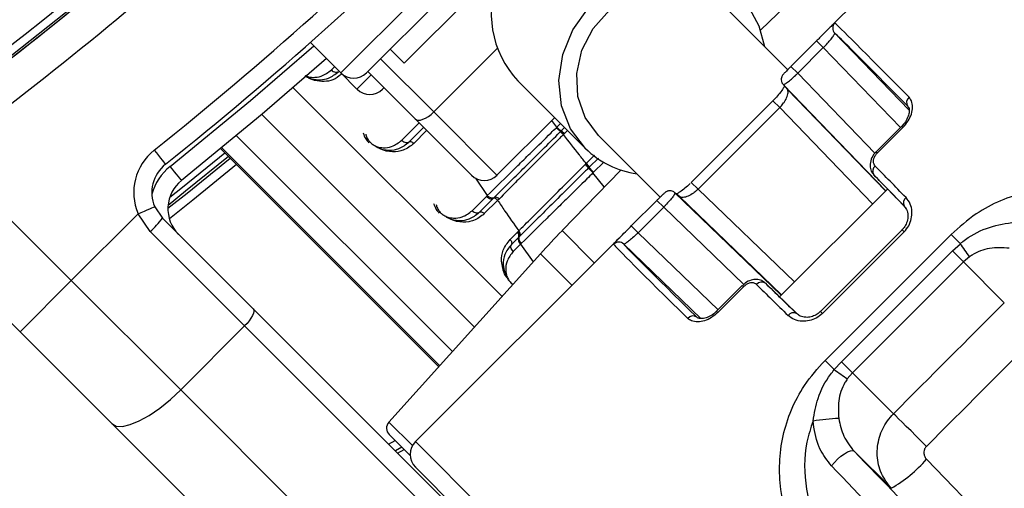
# Paper-space layout '2.5M DUO Surface Plate' of a CAD drawing. Header units: millimetres. Extents: x 20 to 18989, y 40 to 15016.
# Tile 74 of 109: x 6835 to 6944, y 14523 to 14575. Entities that reach past the tile are written whole.
import ezdxf

# ---------------------------------------------------------------- set-up
doc = ezdxf.new("R2010")
doc.units = ezdxf.units.MM

psp = doc.layouts.new('2.5M DUO Surface Plate')

# ---------------------------------------------------------------- linework, layer by layer
at = {"color": 8, "linetype": 'Continuous', "lineweight": 25, "ltscale": 2}
for p, q in [((6870.65, 14568.64), (6906.29, 14604.28)), ((6887.93, 14571.35), (6880.91, 14564.33)), ((6923.96, 14571.44), (6932.47, 14562.6)), ((6875.03, 14570.2), (6880.91, 14564.33)), ((6869.6, 14568.97), (6869.96, 14569.33)), ((6872.43, 14566.86), (6873.99, 14568.42)), ((6929.65, 14559.76), (6921.13, 14568.61)), ((6865.39, 14567.01), (6888.46, 14543.93)), ((6930.83, 14555.59), (6919.96, 14566.86)), ((6919.15, 14564.81), (6918.4, 14565.56)), ((6919.15, 14564.81), (6929.4, 14554.17)), ((6861.9, 14564.03), (6885.4, 14540.53)), ((6877.38, 14561.19), (6879.3, 14563.11)), ((6894.52, 14562.65), (6893.95, 14563.38)), ((6932.63, 14562.76), (6932.77, 14562.63)), ((6859.12, 14561.7), (6882.98, 14537.84)), ((6880.13, 14562.27), (6878.72, 14560.85)), ((6895.69, 14562.27), (6895.34, 14561.92)), ((6857.38, 14560.26), (6881.47, 14536.16)), ((6881.57, 14536.27), (6857.49, 14560.35)), ((6897.76, 14558.63), (6898.68, 14559.55)), ((6929.81, 14559.93), (6929.94, 14559.8)), ((6899.11, 14559.23), (6898.11, 14558.24)), ((6899.71, 14558.79), (6898.57, 14557.65)), ((6899.76, 14556.03), (6898.51, 14557.59)), ((6885.54, 14557.02), (6886.83, 14555.08)), ((6910.12, 14555.78), (6909.37, 14556.53)), ((6919.34, 14544.1), (6908.07, 14554.97)), ((6910.12, 14555.78), (6920.76, 14545.53)), ((6915.18, 14545.26), (6906.32, 14553.8)), ((6898.65, 14547.63), (6895.09, 14551.2)), ((6903.49, 14550.97), (6912.33, 14542.46)), ((6932.67, 14551.29), (6932.89, 14551.07)), ((6890.51, 14549.71), (6891.89, 14547.74)), ((6892.71, 14548.64), (6896.19, 14545.17)), ((6915, 14545.12), (6915.13, 14544.99)), ((6912.3, 14542.16), (6912.17, 14542.3)), ((6923.64, 14542.26), (6923.86, 14542.04)), ((6878.56, 14527.43), (6875.95, 14530.03)), ((6875.93, 14527.58), (6876.65, 14527.99)), ((6878.89, 14527.87), (6927.92, 14478.85)), ((6877.38, 14527.26), (6876.67, 14526.85))]:
    psp.add_line(p, q, dxfattribs=at)
at = {"color": 7, "linetype": 'Continuous', "lineweight": 25, "ltscale": 2}
for p, q in [((6873.48, 14568.64), (6906.29, 14601.45)), ((6905.22, 14597.28), (6877.65, 14569.71)), ((6947.06, 14596.04), (6924.44, 14573.42)), ((6923.73, 14579.84), (6917.03, 14573.36)), ((6920.08, 14568.94), (6913.2, 14575.82)), ((6933.43, 14564.51), (6925.22, 14573.03)), ((6867.28, 14572.01), (6870.65, 14568.64)), ((6876.09, 14571.26), (6877.65, 14569.71)), ((6923.21, 14572.19), (6920.38, 14569.36)), ((6921.13, 14568.61), (6923.96, 14571.44)), ((6923.96, 14571.44), (6923.21, 14572.19)), ((6921.13, 14568.61), (6920.38, 14569.36)), ((6870.65, 14568.64), (6872.43, 14566.86)), ((6878.85, 14563.55), (6873.62, 14568.79)), ((6875.4, 14567), (6875.26, 14566.86)), ((6890.21, 14567.75), (6897.67, 14560.29)), ((6919.54, 14567.36), (6930.85, 14555.62)), ((6918.4, 14565.56), (6909.37, 14556.53)), ((6919.15, 14564.81), (6910.12, 14555.78)), ((6880.91, 14564.33), (6887.9, 14557.33)), ((6894.26, 14563.69), (6887.9, 14557.33)), ((6878.16, 14560.99), (6879.79, 14562.62)), ((6885.07, 14557.33), (6878.85, 14563.55)), ((6894.46, 14562.58), (6894.52, 14562.65)), ((6895, 14562.22), (6895.37, 14562.59)), ((6932.63, 14562.76), (6929.8, 14559.93)), ((6929.94, 14559.8), (6932.77, 14562.63)), ((6894.89, 14562.12), (6894.94, 14562.16)), ((6894.94, 14562.16), (6895, 14562.22)), ((6895.28, 14561.86), (6895.24, 14561.82)), ((6895.34, 14561.92), (6895.28, 14561.86)), ((6899.11, 14561.73), (6905.94, 14554.91)), ((6826.84, 14559.7), (6840.85, 14545.69)), ((6857.38, 14560.26), (6881.47, 14536.16)), ((6929.8, 14559.93), (6929.81, 14559.93)), ((6897.66, 14558.53), (6897.72, 14558.59)), ((6897.72, 14558.59), (6897.76, 14558.63)), ((6898.07, 14558.2), (6898.01, 14558.14)), ((6898.11, 14558.24), (6898.07, 14558.2)), ((6901.57, 14557.9), (6895.09, 14551.2)), ((6898.57, 14557.65), (6898.51, 14557.59)), ((6933.1, 14553.67), (6929.54, 14557.36)), ((6885.16, 14553.41), (6886.74, 14554.99)), ((6907.57, 14555.39), (6919.31, 14544.08)), ((6931.04, 14555.8), (6919.13, 14543.89)), ((6835.2, 14540.03), (6820.74, 14554.49)), ((6850.08, 14553.85), (6850.93, 14552.58)), ((6885.94, 14553.22), (6887.49, 14554.77)), ((6887.97, 14554.55), (6886.5, 14553.08)), ((6887.49, 14554.77), (6887.59, 14554.86)), ((6888.13, 14554.7), (6887.97, 14554.55)), ((6902.74, 14551.72), (6905.57, 14554.55)), ((6906.32, 14553.8), (6905.57, 14554.55)), ((6848.24, 14553.07), (6840.85, 14545.69)), ((6849.58, 14551.1), (6848.24, 14553.07)), ((6906.32, 14553.8), (6903.49, 14550.97)), ((6850.93, 14552.58), (6860.95, 14542.56)), ((6903.49, 14550.97), (6902.74, 14551.72)), ((6860.02, 14540.67), (6849.58, 14551.1)), ((6889.35, 14550.22), (6890.15, 14551.03)), ((6890.15, 14551.03), (6890.24, 14551.12)), ((6890.24, 14551.12), (6890.3, 14551.18)), ((6890.39, 14550.57), (6890.3, 14550.48)), ((6890.45, 14550.63), (6890.39, 14550.57)), ((6932.67, 14551.29), (6923.64, 14542.26)), ((6932.89, 14551.07), (6923.86, 14542.04)), ((6924.15, 14536.85), (6938.08, 14550.78)), ((6939.1, 14549.76), (6938.08, 14550.78)), ((6901.51, 14550.49), (6878.89, 14527.87)), ((6890.3, 14550.48), (6889.49, 14549.67)), ((6890.51, 14549.71), (6889.69, 14548.89)), ((6890.6, 14549.8), (6890.51, 14549.71)), ((6910.44, 14541.49), (6901.9, 14549.71)), ((6938.22, 14548.97), (6939.1, 14549.76)), ((6892.71, 14548.64), (6875.95, 14530.03)), ((6925.96, 14536.71), (6938.22, 14548.97)), ((6938.22, 14548.97), (6939.44, 14547.74)), ((6939.44, 14547.74), (6927.19, 14535.49)), ((6940.12, 14548.32), (6939.44, 14547.74)), ((6943.96, 14543.23), (6939.44, 14547.74)), ((6835.2, 14540.03), (6840.85, 14545.69)), ((6840.85, 14545.69), (6852.95, 14533.6)), ((6915, 14545.13), (6912.17, 14542.3)), ((6915, 14545.13), (6915, 14545.12)), ((6921.08, 14542.01), (6917.57, 14545.39)), ((6915.13, 14544.99), (6912.3, 14542.16)), ((6860.95, 14542.56), (6920.92, 14482.59)), ((6845.35, 14529.87), (6835.2, 14540.03)), ((6860.02, 14540.67), (6852.95, 14533.6)), ((6919.99, 14480.69), (6860.02, 14540.67)), ((6925.17, 14535.84), (6924.15, 14536.85)), ((6925.17, 14535.84), (6925.96, 14536.71)), ((6925.96, 14536.71), (6927.19, 14535.49)), ((6927.19, 14535.49), (6926.61, 14534.81)), ((6931.72, 14530.95), (6927.19, 14535.49)), ((6852.95, 14533.6), (6912.92, 14473.62)), ((6905.33, 14469.9), (6845.35, 14529.87)), ((6875.99, 14528.66), (6878.31, 14526.33)), ((6876.92, 14526.6), (6877.63, 14527.01)), ((6931.48, 14522.71), (6927.36, 14526.82)), ((6926.17, 14477.77), (6878.89, 14525.04))]:
    psp.add_line(p, q, dxfattribs=at)
at = {"color": 7, "linetype": 'Continuous', "lineweight": 25, "ltscale": 2, "flags": 128}
for points in [[(6897.67, 14560.29), (6896.04, 14562.45), (6895.04, 14565.01), (6894.75, 14567.81), (6895.17, 14570.67), (6896.28, 14573.41), (6898.01, 14575.85), (6900.25, 14577.86), (6902.87, 14579.29), (6905.69, 14580.06), (6908.54, 14580.12), (6911.24, 14579.47), (6913.62, 14578.15), (6915.53, 14576.24), (6916.85, 14573.86), (6917.45, 14571.57)], [(6899.11, 14561.73), (6897.66, 14563.7), (6896.85, 14566.05), (6896.72, 14568.59), (6897.29, 14571.16), (6898.52, 14573.54), (6900.32, 14575.57), (6902.55, 14577.1), (6905.05, 14578.01), (6907.62, 14578.23), (6910.09, 14577.76), (6912.27, 14576.62), (6913.2, 14575.82)], [(6869.06, 14570.23), (6861.96, 14564.08), (6853.05, 14556.75)], [(6878.85, 14563.55), (6879.01, 14563.45), (6879.21, 14563.41), (6879.45, 14563.43), (6879.72, 14563.51), (6880.01, 14563.65), (6880.32, 14563.83), (6880.62, 14564.06), (6880.91, 14564.33)], [(6850.01, 14560.1), (6850.26, 14559.79), (6850.49, 14559.5), (6850.71, 14559.23), (6850.9, 14558.99), (6851.05, 14558.8), (6851.17, 14558.65), (6851.24, 14558.56), (6851.26, 14558.53)], [(6851.54, 14553.67), (6853.66, 14555.35), (6858.41, 14559.22)], [(6853.05, 14556.75), (6853.02, 14556.78), (6852.95, 14556.87), (6852.84, 14557.01), (6852.68, 14557.21), (6852.49, 14557.44), (6852.28, 14557.71), (6852.04, 14558.01), (6851.8, 14558.31)], [(6907.57, 14555.39), (6907.45, 14555.49), (6907.37, 14555.53)], [(6848.24, 14553.07), (6848.59, 14553.22), (6848.94, 14553.37), (6849.26, 14553.5), (6849.54, 14553.62), (6849.77, 14553.72), (6849.94, 14553.79), (6850.04, 14553.83), (6850.08, 14553.85)], [(6860.95, 14542.56), (6861.02, 14542.44), (6861.03, 14542.27), (6860.98, 14542.06), (6860.88, 14541.81), (6860.72, 14541.53), (6860.52, 14541.24), (6860.28, 14540.95), (6860.02, 14540.67)], [(6845.35, 14529.87), (6845.84, 14529.6), (6846.53, 14529.56), (6847.38, 14529.75), (6848.38, 14530.16), (6849.48, 14530.78), (6850.63, 14531.58), (6851.81, 14532.53), (6852.95, 14533.6)], [(6935.36, 14527.35), (6934.77, 14527.93), (6934.2, 14528.5), (6933.65, 14529.05), (6933.13, 14529.56), (6932.67, 14530.02), (6932.28, 14530.41), (6931.96, 14530.72), (6931.72, 14530.95)], [(6924.87, 14525.19), (6925.18, 14525.56), (6925.53, 14525.93), (6925.91, 14526.26), (6926.29, 14526.54), (6926.65, 14526.74), (6926.96, 14526.86), (6927.2, 14526.89), (6927.36, 14526.82)], [(6935.38, 14525.91), (6938.35, 14522.83), (6941.33, 14519.76), (6944.29, 14516.69), (6947.26, 14513.62), (6950.22, 14510.56), (6953.17, 14507.5), (6956.11, 14504.45), (6959.05, 14501.4)]]:
    psp.add_lwpolyline(points, dxfattribs=at)
at = {"color": 8, "linetype": 'Continuous', "lineweight": 25, "ltscale": 2, "flags": 128}
for points in [[(6851.8, 14558.31), (6860.67, 14565.61), (6867.65, 14571.65)], [(6858.24, 14559.39), (6853.5, 14555.55), (6851.56, 14554)], [(6851.75, 14554.9), (6853.14, 14556), (6857.82, 14559.81)], [(6859.12, 14558.51), (6854.28, 14554.57), (6851.7, 14552.52)]]:
    psp.add_lwpolyline(points, dxfattribs=at)
at = {"color": 7, "linetype": 'Continuous', "lineweight": 25, "ltscale": 4}
for centre, radius, start, end in [((6779.29, 14695.64), 320, 330.2372, 135), ((6779.29, 14695.64), 317, 329.9315, 135), ((6588.79, 14886.14), 392.33, 303.6328, 326.3672), ((6588.79, 14886.14), 394.42, 303.6328, 326.3672), ((6588.79, 14886.14), 398.86, 303.6328, 326.3672), ((6588.79, 14886.14), 399.78, 303.6328, 326.3672), ((6591.48, 14883.45), 414, 308.6435, 321.3565), ((6591.48, 14883.45), 416, 308.6435, 321.3565), ((6588.79, 14886.14), 400, 303.6328, 313.6615), ((6587.69, 14885.31), 404, 306.2964, 312.0724), ((6588.79, 14886.14), 400, 303.6328, 310.8526), ((6898.05, 14575.16), 10.78, 155.5129, 223.4132), ((6925.8, 14573.58), 0.8, 134.9925, 224.0203), ((6872.06, 14570.06), 2, 225, 315), ((6920.11, 14567.91), 0.799, 200.2936, 224.0717), ((6873.85, 14568.27), 2, 225, 315), ((6933.89, 14565.38), 0.732, 129.0814, 216.5349), ((6896.77, 14564.71), 3.05, 222.566, 234.5724), ((6893.64, 14560.36), 2.16, 42.3785, 54.4619), ((6893.74, 14560.45), 2.18, 42.5671, 54.5673), ((6853.76, 14555.41), 6, 128.6435, 202.9583), ((6904.75, 14567.47), 10.08, 225.3858, 262.0944), ((6853.76, 14555.41), 4, 128.6435, 202.9583), ((6895.56, 14556.29), 3.07, 36.9484, 46.7989), ((6895.41, 14556.13), 3.43, 37.963, 46.7886), ((6930.14, 14557.77), 0.721, 127.7366, 214.2899), ((6886.49, 14558.75), 2, 225, 315), ((6901.78, 14561.06), 4.76, 217.8153, 226.7169), ((6855.54, 14553.62), 4, 128.6435, 225), ((6887.36, 14555.5), 0.677, 218.2093, 289.383), ((6887.75, 14554.41), 0.483, 38.1178, 108.958), ((6933.51, 14554.28), 0.708, 125.5262, 209.71), ((6842.35, 14559.04), 10.74, 312.3389, 323.0325), ((6889.85, 14550.65), 0.482, 338.9411, 51.2237), ((6890, 14550.8), 0.484, 339.2731, 51.0788), ((6967.02, 14481.73), 100, 136, 138), ((6890.93, 14550.24), 0.675, 158.9412, 231.2234), ((6901.35, 14549.13), 0.8, 45.9797, 135.0075), ((6867.64, 14497.85), 88.32, 34.8462, 35.9962), ((6917.16, 14544.8), 0.721, 55.7101, 142.2634), ((6920.65, 14541.42), 0.708, 60.29, 144.4738), ((6909.55, 14541.04), 0.732, 53.4651, 140.9186), ((6977.08, 14607.29), 88.32, 234.0038, 235.1538), ((6876.69, 14529.36), 1, 138, 225), ((6927.23, 14500.92), 29.56, 93.0225, 98.5721), ((6880.31, 14526.46), 2, 135, 225), ((6923.39, 14536.52), 16, 300.3477, 318.4877)]:
    psp.add_arc(centre, radius, start, end, dxfattribs=at)
at = {"color": 8, "linetype": 'Continuous', "lineweight": 25, "ltscale": 4}
psp.add_arc((6855.54, 14553.62), 6, 128.6435, 164.4516, dxfattribs=at)
at = {"color": 7, "linetype": 'Continuous', "lineweight": 25, "ltscale": 4}
for centre, major_axis, ratio, start_param, end_param in [((6964.15, 14533.93), (-38.96, 40.24), 0.005875, 5.626874, 6.242584), ((6963.57, 14533.38), (-38.39, 39.67), 0.00596, 5.626876, 6.242587), ((6957.92, 14527.72), (-38.39, 39.67), 0.00596, 0.035959, 0.157912), ((6958.49, 14528.28), (-38.96, 40.24), 0.005875, 5.428363, 5.550316), ((6957.92, 14527.72), (-38.39, 39.67), 0.00596, 5.428366, 5.550319), ((6947.21, 14517.01), (39.67, -38.39), 0.00596, 2.983681, 3.105634), ((6941, 14510.78), (40.24, -38.96), 0.005875, 3.182194, 3.797904), ((6941.55, 14511.36), (39.67, -38.39), 0.00596, 3.182191, 3.797901), ((6946.65, 14516.44), (40.24, -38.96), 0.005875, 3.874462, 3.996415), ((6947.21, 14517.01), (39.67, -38.39), 0.00596, 3.874459, 3.996412), ((3568.75, 11312.66), (13167.79, 13167.79), 0.005673, 4.964966, 4.965927), ((3572.1, 11309.32), (13164.51, 13171.2), 0.005761, 4.964964, 4.965926)]:
    psp.add_ellipse(centre, major_axis=major_axis, ratio=ratio, start_param=start_param, end_param=end_param, dxfattribs=at)
at = {"color": 7, "linetype": 'Continuous', "lineweight": 25, "ltscale": 2}
for points, knots in [([(6924.9, 14573.87), (6924.85, 14573.82), (6924.68, 14573.67), (6924.2, 14573.18), (6923.66, 14572.63), (6923.32, 14572.29), (6923.21, 14572.19)], [0, 0, 0, 0, 0.176442, 0.519189, 0.844608, 1, 1, 1, 1]), ([(6923.96, 14571.44), (6924.04, 14571.52), (6924.28, 14571.76), (6924.65, 14572.18), (6924.99, 14572.61), (6925.21, 14572.93), (6925.22, 14572.99), (6925.22, 14573.03)], [0, 0, 0, 0, 0.1005119, 0.3122081, 0.5376393, 0.7684746, 1, 1, 1, 1]), ([(6920.38, 14569.36), (6920.34, 14569.31), (6920.2, 14569.18), (6920.05, 14569.02), (6919.97, 14568.94), (6919.97, 14568.94)], [0, 0, 0, 0, 0.294877, 0.964291, 1, 1, 1, 1]), ([(6866.69, 14568.32), (6866.72, 14568.3), (6866.96, 14568.13), (6867.57, 14567.93), (6868.42, 14567.84), (6869.46, 14568.05), (6870.03, 14568.5), (6870.38, 14568.77)], [0, 0, 0, 0, 0.019593, 0.1741092, 0.4023424, 0.6370356, 1, 1, 1, 1]), ([(6869.6, 14568.97), (6869.67, 14568.91), (6869.81, 14568.79), (6870.06, 14568.71), (6870.26, 14568.71), (6870.35, 14568.76), (6870.38, 14568.77)], [0, 0, 0, 0, 0.279643, 0.559277, 0.838897, 1, 1, 1, 1]), ([(6919.97, 14568.94), (6919.91, 14568.88), (6919.75, 14568.72), (6919.61, 14568.56), (6919.51, 14568.46), (6919.43, 14568.34), (6919.35, 14568.18), (6919.31, 14567.98), (6919.31, 14567.79), (6919.36, 14567.67), (6919.38, 14567.64)], [0, 0, 0, 0, 0.139699, 0.383884, 0.54836, 0.637244, 0.712294, 0.816342, 0.943624, 1, 1, 1, 1]), ([(6919.54, 14567.36), (6919.58, 14567.36), (6919.65, 14567.36), (6919.98, 14567.58), (6920.42, 14567.94), (6920.82, 14568.31), (6921.06, 14568.54), (6921.13, 14568.61)], [0, 0, 0, 0, 0.22975, 0.461982, 0.689004, 0.904493, 1, 1, 1, 1]), ([(6919.68, 14567.19), (6919.64, 14567.12), (6919.53, 14566.91), (6919.18, 14566.42), (6918.75, 14565.92), (6918.48, 14565.65), (6918.39, 14565.56)], [0, 0, 0, 0, 0.212611, 0.561271, 0.85916, 1, 1, 1, 1]), ([(6919.15, 14564.81), (6919.18, 14564.84), (6919.34, 14565.01), (6919.51, 14565.23), (6919.78, 14565.62), (6920, 14566.08), (6920.11, 14566.59), (6920.01, 14566.77), (6919.96, 14566.86)], [0, 0, 0, 0, 0.03755, 0.192537, 0.235302, 0.47398, 0.735498, 1, 1, 1, 1]), ([(6932.77, 14562.63), (6932.97, 14562.85), (6933.37, 14563.31), (6933.73, 14564.11), (6933.86, 14564.88), (6933.75, 14565.53), (6933.53, 14565.82), (6933.43, 14565.95)], [0, 0, 0, 0, 0.199746, 0.399856, 0.607028, 0.826548, 1, 1, 1, 1]), ([(6933.31, 14564.9), (6933.36, 14564.85), (6933.45, 14564.76), (6933.47, 14564.28), (6933.3, 14563.7), (6933.01, 14563.16), (6932.72, 14562.87), (6932.62, 14562.77)], [0, 0, 0, 0, 0.239047, 0.46321, 0.666587, 0.879854, 1, 1, 1, 1]), ([(6886.83, 14555.08), (6887.65, 14555.88), (6888.75, 14556.96), (6890.46, 14558.65), (6891.95, 14560.12), (6893.35, 14561.49), (6894.26, 14562.39), (6894.46, 14562.58)], [0, 0, 0, 0, 0.363105, 0.492333, 0.672218, 0.929868, 1, 1, 1, 1]), ([(6894.94, 14562.16), (6894.93, 14562.16), (6894.91, 14562.17), (6894.81, 14562.25), (6894.65, 14562.39), (6894.52, 14562.52), (6894.46, 14562.58)], [0, 0, 0, 0, 0.161044, 0.440668, 0.720339, 1, 1, 1, 1]), ([(6873.12, 14562), (6873.19, 14561.77), (6873.33, 14561.38), (6873.62, 14561.05), (6873.74, 14560.91)], [0, 0, 0, 0, 0.5829546, 1, 1, 1, 1]), ([(6887.59, 14554.86), (6887.63, 14554.91), (6888.21, 14555.48), (6889.31, 14556.57), (6891.65, 14558.89), (6893.56, 14560.79), (6894.89, 14562.12)], [0, 0, 0, 0, 0.022107, 0.283649, 0.496207, 1, 1, 1, 1]), ([(6895.24, 14561.82), (6895.1, 14561.69), (6893.8, 14560.38), (6891.97, 14558.55), (6889.74, 14556.32), (6888.71, 14555.29), (6888.13, 14554.7)], [0, 0, 0, 0, 0.050673, 0.503818, 0.716324, 1, 1, 1, 1]), ([(6894.94, 14562.16), (6894.95, 14562.16), (6894.97, 14562.15), (6895.05, 14562.08), (6895.15, 14561.98), (6895.24, 14561.9), (6895.28, 14561.86)], [0, 0, 0, 0, 0.250018, 0.4999855, 0.7499901, 1, 1, 1, 1]), ([(6897.76, 14558.63), (6897.51, 14558.94), (6896.66, 14560), (6895.82, 14561.07), (6895.24, 14561.82)], [0, 0, 0, 0, 0.297159, 1, 1, 1, 1]), ([(6874.47, 14560.53), (6874.53, 14560.5), (6874.82, 14560.33), (6875.55, 14560.08), (6876.36, 14560.09), (6877.33, 14560.34), (6877.81, 14560.72), (6878.16, 14560.99)], [0, 0, 0, 0, 0.041439, 0.201296, 0.49918, 0.637273, 1, 1, 1, 1]), ([(6878.72, 14560.85), (6878.35, 14560.56), (6877.83, 14560.16), (6876.78, 14559.89), (6875.88, 14559.9), (6875.04, 14560.19), (6874.7, 14560.39), (6874.63, 14560.44)], [0, 0, 0, 0, 0.3508183, 0.4854244, 0.7839871, 0.9541962, 1, 1, 1, 1]), ([(6877.38, 14561.19), (6877.45, 14561.13), (6877.59, 14561.01), (6877.84, 14560.93), (6878.03, 14560.93), (6878.13, 14560.98), (6878.16, 14560.99)], [0, 0, 0, 0, 0.279643, 0.559277, 0.838897, 1, 1, 1, 1]), ([(6878.72, 14560.85), (6878.68, 14560.89), (6878.59, 14560.97), (6878.43, 14561.03), (6878.28, 14561.05), (6878.2, 14561.01), (6878.16, 14560.99)], [0, 0, 0, 0, 0.249994, 0.499991, 0.750014, 1, 1, 1, 1]), ([(6929.82, 14559.92), (6929.76, 14559.87), (6929.51, 14559.64), (6929.22, 14559.1), (6929.08, 14558.42), (6929.2, 14557.79), (6929.44, 14557.5), (6929.55, 14557.37)], [0, 0, 0, 0, 0.082151, 0.328988, 0.59348, 0.813638, 1, 1, 1, 1]), ([(6929.69, 14558.34), (6929.64, 14558.4), (6929.54, 14558.54), (6929.48, 14558.83), (6929.53, 14559.16), (6929.68, 14559.5), (6929.86, 14559.7), (6929.94, 14559.8)], [0, 0, 0, 0, 0.183027, 0.400055, 0.604405, 0.802386, 1, 1, 1, 1]), ([(6890.3, 14551.18), (6890.4, 14551.27), (6890.99, 14551.87), (6892.1, 14552.97), (6894.4, 14555.27), (6896.31, 14557.18), (6897.66, 14558.53)], [0, 0, 0, 0, 0.046605, 0.296293, 0.499312, 1, 1, 1, 1]), ([(6897.72, 14558.59), (6897.76, 14558.55), (6897.84, 14558.46), (6897.95, 14558.35), (6898.04, 14558.25), (6898.06, 14558.21), (6898.07, 14558.2)], [0, 0, 0, 0, 0.250014, 0.500044, 0.750054, 1, 1, 1, 1]), ([(6898.57, 14557.65), (6898.5, 14557.71), (6898.37, 14557.85), (6898.21, 14558.03), (6898.11, 14558.14), (6898.08, 14558.18), (6898.07, 14558.2)], [0, 0, 0, 0, 0.279621, 0.559221, 0.838828, 1, 1, 1, 1]), ([(6898.01, 14558.14), (6897.91, 14558.03), (6896.52, 14556.65), (6894.58, 14554.72), (6892.3, 14552.47), (6891.17, 14551.33), (6890.55, 14550.72), (6890.45, 14550.63)], [0, 0, 0, 0, 0.0381827, 0.5006659, 0.7036208, 0.9533684, 1, 1, 1, 1]), ([(6898.51, 14557.59), (6898.28, 14557.37), (6897.34, 14556.43), (6895.91, 14555.03), (6894.43, 14553.56), (6892.64, 14551.8), (6891.48, 14550.66), (6890.6, 14549.8)], [0, 0, 0, 0, 0.0787019, 0.3245885, 0.4966859, 0.6200328, 1, 1, 1, 1]), ([(6909.23, 14556.41), (6909.14, 14556.32), (6908.85, 14556.04), (6908.37, 14555.65), (6907.9, 14555.33), (6907.73, 14555.24), (6907.65, 14555.21)], [0, 0, 0, 0, 0.148769, 0.440054, 0.755846, 1, 1, 1, 1]), ([(6886.74, 14554.99), (6886.74, 14554.99), (6886.77, 14555.02), (6886.8, 14555.05), (6886.83, 14555.08)], [0, 0, 0, 0, 0.009606, 1, 1, 1, 1]), ([(6886.74, 14554.99), (6886.81, 14554.93), (6886.94, 14554.81), (6887.18, 14554.72), (6887.37, 14554.71), (6887.46, 14554.75), (6887.49, 14554.77)], [0, 0, 0, 0, 0.279613, 0.559253, 0.83888, 1, 1, 1, 1]), ([(6907.37, 14555.53), (6907.3, 14555.56), (6907.17, 14555.61), (6906.96, 14555.62), (6906.79, 14555.59), (6906.66, 14555.53), (6906.56, 14555.48), (6906.5, 14555.43), (6906.4, 14555.35), (6906.25, 14555.21), (6905.97, 14554.94), (6905.73, 14554.71), (6905.6, 14554.58), (6905.57, 14554.55)], [0, 0, 0, 0, 0.080209, 0.157444, 0.223376, 0.278711, 0.322204, 0.361949, 0.422425, 0.621193, 0.797335, 0.954411, 1, 1, 1, 1]), ([(6907.57, 14555.39), (6907.57, 14555.35), (6907.57, 14555.28), (6907.35, 14554.95), (6906.99, 14554.51), (6906.62, 14554.11), (6906.39, 14553.87), (6906.32, 14553.8)], [0, 0, 0, 0, 0.22975, 0.461982, 0.689004, 0.904493, 1, 1, 1, 1]), ([(6910.12, 14555.78), (6910.09, 14555.75), (6909.92, 14555.59), (6909.7, 14555.42), (6909.31, 14555.15), (6908.85, 14554.93), (6908.34, 14554.82), (6908.16, 14554.92), (6908.07, 14554.97)], [0, 0, 0, 0, 0.03755, 0.192537, 0.235302, 0.47398, 0.735498, 1, 1, 1, 1]), ([(6967.59, 14548.09), (6966.25, 14549.13), (6963.57, 14551.21), (6958.57, 14554.09), (6952.81, 14555.99), (6946.43, 14555.77), (6941.43, 14553.75), (6938.97, 14551.58), (6938.08, 14550.78)], [0, 0, 0, 0, 0.151687, 0.303172, 0.526487, 0.711727, 0.894442, 1, 1, 1, 1]), ([(6880.9, 14554.22), (6880.97, 14553.99), (6881.1, 14553.6), (6881.4, 14553.27), (6881.52, 14553.14)], [0, 0, 0, 0, 0.582959, 1, 1, 1, 1]), ([(6887.97, 14554.55), (6887.93, 14554.59), (6887.85, 14554.68), (6887.72, 14554.76), (6887.59, 14554.8), (6887.53, 14554.78), (6887.49, 14554.77)], [0, 0, 0, 0, 0.249972, 0.499961, 0.750003, 1, 1, 1, 1]), ([(6887.97, 14554.55), (6888.23, 14554.17), (6889, 14553.04), (6889.78, 14551.92), (6890.3, 14551.18)], [0, 0, 0, 0, 0.336503, 1, 1, 1, 1]), ([(6932.89, 14553.86), (6933.02, 14553.73), (6933.27, 14553.45), (6933.35, 14552.77), (6933.21, 14552.11), (6932.96, 14551.6), (6932.73, 14551.38), (6932.65, 14551.3)], [0, 0, 0, 0, 0.262974, 0.529338, 0.738409, 0.908128, 1, 1, 1, 1]), ([(6932.89, 14551.07), (6933.07, 14551.29), (6933.44, 14551.73), (6933.72, 14552.53), (6933.79, 14553.36), (6933.61, 14554.2), (6933.27, 14554.64), (6933.1, 14554.86)], [0, 0, 0, 0, 0.178375, 0.356814, 0.547913, 0.766995, 1, 1, 1, 1]), ([(6882.25, 14552.76), (6882.31, 14552.72), (6882.6, 14552.55), (6883.33, 14552.3), (6884.14, 14552.31), (6885.11, 14552.56), (6885.59, 14552.94), (6885.94, 14553.22)], [0, 0, 0, 0, 0.041436, 0.201294, 0.499179, 0.637272, 1, 1, 1, 1]), ([(6886.5, 14553.08), (6886.13, 14552.78), (6885.61, 14552.38), (6884.56, 14552.11), (6883.65, 14552.12), (6882.82, 14552.42), (6882.48, 14552.62), (6882.41, 14552.66)], [0, 0, 0, 0, 0.3508186, 0.4854248, 0.7839893, 0.9541986, 1, 1, 1, 1]), ([(6885.16, 14553.41), (6885.23, 14553.35), (6885.37, 14553.23), (6885.62, 14553.15), (6885.81, 14553.15), (6885.91, 14553.2), (6885.94, 14553.22)], [0, 0, 0, 0, 0.279643, 0.559277, 0.838897, 1, 1, 1, 1]), ([(6886.5, 14553.08), (6886.45, 14553.11), (6886.37, 14553.19), (6886.21, 14553.25), (6886.06, 14553.27), (6885.98, 14553.23), (6885.94, 14553.22)], [0, 0, 0, 0, 0.249993, 0.499988, 0.750023, 1, 1, 1, 1]), ([(6901.19, 14550.17), (6901.2, 14550.18), (6901.33, 14550.31), (6901.75, 14550.73), (6902.3, 14551.27), (6902.64, 14551.61), (6902.74, 14551.72)], [0, 0, 0, 0, 0.048606, 0.444555, 0.820487, 1, 1, 1, 1]), ([(6939.1, 14549.76), (6939.19, 14549.84), (6940.05, 14550.54), (6941.9, 14551.6), (6943.83, 14551.94), (6944.78, 14552.11)], [0, 0, 0, 0, 0.0575564, 0.5375493, 1, 1, 1, 1]), ([(6890.24, 14551.12), (6890.28, 14551.07), (6890.36, 14550.98), (6890.42, 14550.83), (6890.44, 14550.68), (6890.41, 14550.6), (6890.39, 14550.57)], [0, 0, 0, 0, 0.24999, 0.500019, 0.749984, 1, 1, 1, 1]), ([(6890.6, 14549.8), (6890.54, 14549.87), (6890.42, 14550.01), (6890.33, 14550.25), (6890.33, 14550.44), (6890.37, 14550.53), (6890.39, 14550.57)], [0, 0, 0, 0, 0.279671, 0.55937, 0.83906, 1, 1, 1, 1]), ([(6903.49, 14550.97), (6903.42, 14550.89), (6903.17, 14550.65), (6902.75, 14550.28), (6902.32, 14549.94), (6902, 14549.72), (6901.94, 14549.71), (6901.9, 14549.71)], [0, 0, 0, 0, 0.1005119, 0.3122081, 0.5376393, 0.7684746, 1, 1, 1, 1]), ([(6889.49, 14549.67), (6889.22, 14549.32), (6888.72, 14548.68), (6888.54, 14547.57), (6888.69, 14546.65), (6889.02, 14545.94), (6889.36, 14545.49), (6889.6, 14545.31), (6889.66, 14545.26)], [0, 0, 0, 0, 0.305984, 0.554915, 0.731566, 0.855518, 0.960361, 1, 1, 1, 1]), ([(6889.35, 14550.22), (6889.39, 14550.18), (6889.47, 14550.09), (6889.53, 14549.94), (6889.54, 14549.79), (6889.51, 14549.71), (6889.49, 14549.67)], [0, 0, 0, 0, 0.249993, 0.499988, 0.750023, 1, 1, 1, 1]), ([(6889.69, 14548.89), (6889.63, 14548.96), (6889.51, 14549.1), (6889.42, 14549.34), (6889.43, 14549.54), (6889.47, 14549.63), (6889.49, 14549.67)], [0, 0, 0, 0, 0.279643, 0.559277, 0.838897, 1, 1, 1, 1]), ([(6944.49, 14549.26), (6943.77, 14549.3), (6942.34, 14549.38), (6940.96, 14548.85), (6940.28, 14548.42), (6940.19, 14548.37), (6940.12, 14548.32)], [0, 0, 0, 0, 0.4734043, 0.9315651, 0.9445876, 1, 1, 1, 1]), ([(6889.03, 14546), (6889.01, 14546.02), (6888.8, 14546.27), (6888.63, 14546.65), (6888.57, 14546.97), (6888.56, 14547.04)], [0, 0, 0, 0, 0.0604804, 0.7876234, 1, 1, 1, 1]), ([(6917.55, 14545.38), (6917.42, 14545.49), (6917.15, 14545.73), (6916.58, 14545.84), (6915.95, 14545.75), (6915.39, 14545.5), (6915.12, 14545.21), (6915.02, 14545.1)], [0, 0, 0, 0, 0.180098, 0.3917516, 0.6127339, 0.8543788, 1, 1, 1, 1]), ([(6916.59, 14545.24), (6916.53, 14545.29), (6916.39, 14545.39), (6916.1, 14545.45), (6915.77, 14545.4), (6915.43, 14545.25), (6915.23, 14545.07), (6915.13, 14544.99)], [0, 0, 0, 0, 0.183027, 0.400055, 0.604405, 0.802386, 1, 1, 1, 1]), ([(6912.3, 14542.16), (6912.08, 14541.96), (6911.62, 14541.56), (6910.82, 14541.2), (6910.05, 14541.07), (6909.4, 14541.18), (6909.11, 14541.4), (6908.98, 14541.5)], [0, 0, 0, 0, 0.199746, 0.399856, 0.607028, 0.826548, 1, 1, 1, 1]), ([(6912.16, 14542.3), (6912.14, 14542.28), (6911.97, 14542.08), (6911.56, 14541.8), (6910.98, 14541.53), (6910.46, 14541.45), (6910.11, 14541.52), (6910.04, 14541.59), (6910, 14541.63)], [0, 0, 0, 0, 0.023939, 0.213795, 0.408249, 0.610889, 0.824035, 1, 1, 1, 1]), ([(6923.86, 14542.04), (6923.64, 14541.86), (6923.2, 14541.49), (6922.4, 14541.21), (6921.57, 14541.14), (6920.73, 14541.32), (6920.29, 14541.66), (6920.07, 14541.83)], [0, 0, 0, 0, 0.178375, 0.356814, 0.547913, 0.766995, 1, 1, 1, 1]), ([(6923.64, 14542.27), (6923.63, 14542.26), (6923.5, 14542.1), (6923.14, 14541.87), (6922.59, 14541.64), (6921.97, 14541.59), (6921.39, 14541.71), (6921.14, 14541.94), (6921.02, 14542.05)], [0, 0, 0, 0, 0.008213, 0.166541, 0.333568, 0.531399, 0.774807, 1, 1, 1, 1]), ([(6926.84, 14507.34), (6925.8, 14508.68), (6923.72, 14511.36), (6920.84, 14516.36), (6918.94, 14522.12), (6919.16, 14528.5), (6921.18, 14533.5), (6923.35, 14535.96), (6924.15, 14536.85)], [0, 0, 0, 0, 0.151687, 0.303172, 0.526487, 0.711727, 0.894442, 1, 1, 1, 1]), ([(6922.82, 14530.15), (6922.97, 14531), (6923.28, 14532.82), (6924.27, 14534.7), (6925.03, 14535.66), (6925.17, 14535.84)], [0, 0, 0, 0, 0.413145, 0.890818, 1, 1, 1, 1]), ([(6926.61, 14534.81), (6926.52, 14534.67), (6926.04, 14533.94), (6925.55, 14532.45), (6925.63, 14531.09), (6925.67, 14530.44)], [0, 0, 0, 0, 0.1052637, 0.5760805, 1, 1, 1, 1]), ([(6922.82, 14530.15), (6922.57, 14529.38), (6921.78, 14526.93), (6921.86, 14522.17), (6923.72, 14517.06), (6926.44, 14512.57), (6928.37, 14510.15), (6929.33, 14508.94)], [0, 0, 0, 0, 0.103954, 0.330894, 0.610164, 0.804938, 1, 1, 1, 1]), ([(6924.87, 14525.19), (6924.4, 14525.79), (6923.84, 14526.49), (6923.11, 14528.17), (6922.96, 14529.22), (6922.82, 14530.15)], [0, 0, 0, 0, 0.4256654, 0.4970348, 1, 1, 1, 1]), ([(6925.67, 14530.44), (6925.81, 14529.76), (6926.1, 14528.41), (6926.94, 14527.35), (6927.36, 14526.82)], [0, 0, 0, 0, 0.498505, 1, 1, 1, 1]), ([(6931.48, 14522.71), (6931.07, 14523.24), (6930.24, 14524.29), (6929.81, 14526.32), (6930.05, 14528.36), (6930.8, 14529.94), (6931.49, 14530.7), (6931.72, 14530.95)], [0, 0, 0, 0, 0.222815, 0.447154, 0.670376, 0.888765, 1, 1, 1, 1]), ([(6927.36, 14526.82), (6933.77, 14520.18), (6944.26, 14509.29), (6954.76, 14498.4), (6958.84, 14494.17)], [0, 0, 0, 0, 0.6110516, 1, 1, 1, 1]), ([(6935.36, 14527.35), (6935.32, 14527.3), (6935.2, 14527.18), (6935.08, 14526.91), (6935.06, 14526.55), (6935.15, 14526.2), (6935.3, 14526.01), (6935.38, 14525.91)], [0, 0, 0, 0, 0.108679, 0.323224, 0.545585, 0.772499, 1, 1, 1, 1]), ([(6956.27, 14492.36), (6952.2, 14496.63), (6941.72, 14507.58), (6931.26, 14518.51), (6924.87, 14525.19)], [0, 0, 0, 0, 0.389327, 1, 1, 1, 1])]:
    psp.add_open_spline(points, degree=3, knots=knots, dxfattribs=at)
at = {"color": 8, "linetype": 'Continuous', "lineweight": 25, "ltscale": 2}
for points, knots in [([(6925.23, 14574.15), (6925.21, 14574.14), (6925.17, 14574.13), (6924.97, 14573.94), (6924.9, 14573.87)], [0, 0, 0, 0, 0.670344, 1, 1, 1, 1]), ([(6870.69, 14568.48), (6870.4, 14568.25), (6869.85, 14567.83), (6868.82, 14567.65), (6867.86, 14567.75), (6867.12, 14568.02), (6866.79, 14568.27), (6866.7, 14568.33)], [0, 0, 0, 0, 0.289655, 0.529388, 0.770873, 0.944075, 1, 1, 1, 1]), ([(6866.73, 14568.35), (6866.79, 14568.32), (6867.07, 14568.19), (6867.69, 14568.12), (6868.66, 14568.24), (6869.25, 14568.7), (6869.6, 14568.97)], [0, 0, 0, 0, 0.056155, 0.237467, 0.545944, 1, 1, 1, 1]), ([(6894.52, 14562.65), (6894.57, 14562.7), (6894.7, 14562.83), (6894.84, 14562.96), (6894.92, 14563.04)], [0, 0, 0, 0, 0.389423, 1, 1, 1, 1]), ([(6873.41, 14561.88), (6873.42, 14561.81), (6873.45, 14561.61), (6873.63, 14561.27), (6873.92, 14560.92), (6874.28, 14560.64), (6874.76, 14560.44), (6875.46, 14560.33), (6876.44, 14560.47), (6877.03, 14560.92), (6877.38, 14561.19)], [0, 0, 0, 0, 0.039871, 0.126674, 0.194709, 0.262599, 0.351235, 0.475885, 0.688003, 1, 1, 1, 1]), ([(6881.19, 14554.1), (6881.2, 14554.04), (6881.23, 14553.83), (6881.41, 14553.49), (6881.69, 14553.14), (6882.06, 14552.87), (6882.54, 14552.66), (6883.24, 14552.55), (6884.22, 14552.69), (6884.81, 14553.14), (6885.16, 14553.41)], [0, 0, 0, 0, 0.039872, 0.126674, 0.194711, 0.262598, 0.351236, 0.475886, 0.688004, 1, 1, 1, 1]), ([(6888.56, 14547.04), (6888.5, 14547.31), (6888.33, 14548.03), (6888.54, 14549.16), (6889.06, 14549.85), (6889.35, 14550.22)], [0, 0, 0, 0, 0.207899, 0.566327, 1, 1, 1, 1]), ([(6900.78, 14549.7), (6900.8, 14549.73), (6900.82, 14549.78), (6901.07, 14550.05), (6901.19, 14550.17)], [0, 0, 0, 0, 0.532914, 1, 1, 1, 1]), ([(6889.69, 14548.89), (6889.43, 14548.56), (6888.97, 14547.97), (6888.82, 14546.97), (6888.94, 14546.21), (6889.19, 14545.72), (6889.43, 14545.41), (6889.59, 14545.29), (6889.65, 14545.25)], [0, 0, 0, 0, 0.345409, 0.616035, 0.777858, 0.879539, 0.959234, 1, 1, 1, 1])]:
    psp.add_open_spline(points, degree=3, knots=knots, dxfattribs=at)

doc.saveas('drawing.dxf')
